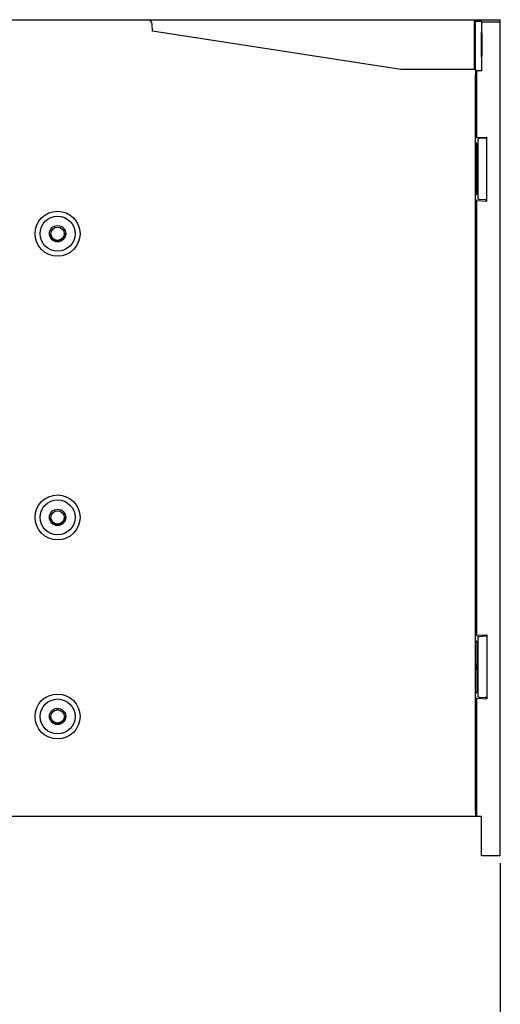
# Model space of a CAD drawing. Extents: x 61 to 816, y 33 to 560.
# Tile 19 of 22: x 683 to 780, y 242 to 440. Entities that reach past the tile are written whole.
import ezdxf

# ---------------------------------------------------------------- set-up
doc = ezdxf.new("R2010")
doc.units = 0
doc.header["$LTSCALE"] = 46.2
doc.linetypes.add('HIDDEN', pattern=[0.2, 0.1, -0.1])
doc.layers.get('0').update_dxf_attribs({"linetype": 'CONTINUOUS'})
for name, color, linetype in [('ALL_DIM', 7, 'CONTINUOUS'), ('ALL_FEATURES', 7, 'CONTINUOUS'), ('DEFAULT_2', 8, 'HIDDEN')]:
    doc.layers.add(name, color=color, linetype=linetype)
doc.dimstyles.get("Standard").update_dxf_attribs({"dimtxt": 2.5, "dimasz": 2.5, "dimexe": 1.25, "dimexo": 0.625, "dimtad": 1, "dimcen": 2.5, "dimazin": 3, "dimtfac": 1, "dimtmove": 0, "dimatfit": 3})

# ---------------------------------------------------------------- blocks, each defined once
blk = doc.blocks.new('_OPEN')
at = {"color": 0, "linetype": 'BYBLOCK'}
for p, q in [((0, 0), (-1, 0.25)), ((-1, -0.25), (0, 0)), ((-1, 0), (0, 0))]:
    blk.add_line(p, q, dxfattribs=at)
blk = doc.blocks.new('*D4')
at = {"layer": 'ALL_DIM', "color": 2, "linetype": 'CONTINUOUS'}
for p, q in [((600, 269.43), (600, 216)), ((780, 270.53), (780, 216)), ((600, 218), (690, 218)), ((780, 218), (690, 218))]:
    blk.add_line(p, q, dxfattribs=at)
at = {"layer": 'ALL_DIM', "color": 2, "linetype": 'CONTINUOUS', "xscale": 4, "yscale": 4, "zscale": 4, "rotation": 180}
blk.add_blockref('_OPEN', (600, 218), dxfattribs=at)
at = {"layer": 'ALL_DIM', "color": 2, "linetype": 'CONTINUOUS', "xscale": 4, "yscale": 4, "zscale": 4}
blk.add_blockref('_OPEN', (780, 218), dxfattribs=at)

msp = doc.modelspace()

# ---------------------------------------------------------------- linework, layer by layer
at = {"layer": 'ALL_FEATURES', "color": 7, "linetype": 'CONTINUOUS'}
for p, q in [((600, 440), (780, 440)), ((774.712, 440), (774.721, 430)), ((774.712, 439.735), (774.912, 439.668)), ((776.2, 439.668), (774.912, 439.668)), ((774.912, 439.668), (774.912, 430.983)), ((776.2, 439.668), (776.2, 430.727)), ((776.287, 439.581), (776.2, 439.668)), ((776.287, 439.581), (780, 439.581)), ((780, 272.033), (780, 440)), ((710.081, 437.68), (710.034, 439.035)), ((760, 430), (710.081, 437.68)), ((776.296, 429.808), (776.296, 438.838)), ((774.715, 437), (775, 437)), ((774.974, 430), (760, 430)), ((774.981, 429.954), (775.2, 429.808)), ((775.2, 429.808), (776.296, 429.808)), ((775.2, 429.808), (775.2, 416.32)), ((776.209, 429.983), (776.296, 429.808)), ((775, 281), (775, 429)), ((775, 416.053), (775.2, 416.32)), ((775.2, 416.32), (777.3, 416.43)), ((775.559, 416.079), (775.5, 416)), ((775.5, 416), (775.5, 404)), ((776.926, 416.191), (775.772, 416.103)), ((777.3, 416.43), (777.139, 416.215)), ((777.3, 403.57), (777.3, 416.43)), ((775, 415.356), (775.3, 415)), ((775.3, 415), (775.5, 415)), ((775.3, 410.5), (775.3, 415)), ((775.3, 410.5), (775.165, 410.5)), ((775.3, 409.5), (775.448, 409.731)), ((775.3, 409.5), (775.165, 409.5)), ((775.3, 405), (775.3, 409.5)), ((775, 404.644), (775.3, 405)), ((775.2, 403.68), (775, 403.947)), ((775.2, 403.68), (777.3, 403.57)), ((775.2, 403.68), (775.2, 316.32)), ((775.3, 405), (775.5, 405)), ((775.559, 403.921), (775.5, 404)), ((776.926, 403.809), (775.772, 403.897)), ((777.3, 403.57), (777.139, 403.785)), ((775, 316.053), (775.2, 316.32)), ((775.3, 315), (775, 315.356)), ((775.2, 316.32), (777.3, 316.43)), ((775.5, 315), (775.3, 315)), ((775.3, 315), (775.3, 310.5)), ((775.5, 316), (775.559, 316.079)), ((775.5, 316), (775.5, 304)), ((775.772, 316.103), (776.926, 316.191)), ((777.139, 316.215), (777.3, 316.43)), ((777.3, 316.43), (777.3, 303.57)), ((775.3, 310.5), (775.165, 310.5)), ((775.3, 309.5), (775.165, 309.5)), ((775.3, 309.5), (775.448, 309.731)), ((775.3, 309.5), (775.3, 305)), ((775.3, 305), (775, 304.644)), ((775.5, 305), (775.3, 305)), ((775.2, 303.68), (775, 303.947)), ((775.2, 303.68), (777.3, 303.57)), ((775.2, 303.68), (775.2, 280)), ((775.5, 304), (775.559, 303.921)), ((775.772, 303.897), (776.926, 303.809)), ((777.139, 303.785), (777.3, 303.57)), ((600, 280), (776.2, 280)), ((774.979, 280.019), (774.974, 280)), ((776.2, 272), (776.2, 280)), ((780, 272.033), (776.2, 272))]:
    msp.add_line(p, q, dxfattribs=at)
for points in [[(776.296, 438.838), (776.295, 439.079), (776.293, 439.285), (776.292, 439.444), (776.29, 439.545), (776.287, 439.581)], [(776.222, 435), (776.222, 435.52), (776.224, 436.018), (776.226, 436.47), (776.229, 436.86), (776.233, 437.167), (776.237, 437.38), (776.241, 437.488), (776.244, 437.502)], [(776.244, 437.502), (776.246, 437.488), (776.25, 437.38), (776.255, 437.167), (776.258, 436.86), (776.261, 436.47), (776.264, 436.018), (776.265, 435.52), (776.265, 435)], [(776.244, 432.498), (776.241, 432.512), (776.237, 432.62), (776.233, 432.833), (776.229, 433.14), (776.226, 433.53), (776.224, 433.982), (776.222, 434.48), (776.222, 435)], [(776.265, 435), (776.265, 434.48), (776.264, 433.982), (776.261, 433.53), (776.258, 433.14), (776.255, 432.833), (776.25, 432.62), (776.246, 432.512), (776.244, 432.498)], [(774.912, 430.983), (774.913, 430.727), (774.915, 430.488), (774.919, 430.282), (774.925, 430.123), (774.931, 430.021), (774.935, 430)], [(774.974, 430), (774.979, 429.981), (774.984, 429.924), (774.988, 429.832), (774.992, 429.707), (774.996, 429.556), (774.998, 429.383), (774.999, 429.195), (775, 429)], [(776.2, 430.727), (776.201, 430.488), (776.203, 430.282), (776.204, 430.123), (776.206, 430.021), (776.209, 429.983)], [(775.559, 416.079), (775.587, 416.085), (775.66, 416.094), (775.772, 416.103)], [(776.926, 416.191), (777.038, 416.2), (777.111, 416.208), (777.139, 416.215)], [(775.165, 410.5), (775.16, 410.462), (775.156, 410.35), (775.154, 410.185), (775.153, 409.999), (775.154, 409.821), (775.156, 409.657), (775.16, 409.54), (775.165, 409.5)], [(775.448, 409.731), (775.5, 410), (775.448, 410.269), (775.3, 410.5)], [(775.772, 403.897), (775.66, 403.906), (775.587, 403.915), (775.559, 403.921)], [(777.139, 403.785), (777.111, 403.792), (777.038, 403.8), (776.926, 403.809)], [(775.559, 316.079), (775.587, 316.085), (775.66, 316.094), (775.772, 316.103)], [(776.926, 316.191), (777.038, 316.2), (777.111, 316.208), (777.139, 316.215)], [(775.165, 310.5), (775.16, 310.462), (775.156, 310.35), (775.154, 310.185), (775.153, 309.999), (775.154, 309.821), (775.156, 309.657), (775.16, 309.54), (775.165, 309.5)], [(775.448, 309.731), (775.5, 310), (775.448, 310.269), (775.3, 310.5)], [(775.772, 303.897), (775.66, 303.906), (775.587, 303.915), (775.559, 303.921)], [(777.139, 303.785), (777.111, 303.792), (777.038, 303.8), (776.926, 303.809)], [(775, 281), (774.999, 280.805), (774.998, 280.617), (774.996, 280.444), (774.992, 280.293), (774.988, 280.168), (774.984, 280.076), (774.979, 280.019)]]:
    msp.add_lwpolyline(points, dxfattribs=at)
for centre, radius in [((691, 397), 4.517), ((691, 397), 3.517), ((691, 397), 1.637), ((691, 397), 1.337), ((691, 340), 4.517), ((691, 340), 3.517), ((691, 340), 1.637), ((691, 340), 1.337), ((691, 300), 4.517), ((691, 300), 3.517), ((691, 300), 1.637), ((691, 300), 1.337)]:
    msp.add_circle(centre, radius, dxfattribs=at)
msp.add_arc((709.034, 439), 1, 2, 90, dxfattribs=at)
at = {"layer": 'DEFAULT_2', "color": 8, "linetype": 'HIDDEN'}
for centre in [(691, 397), (691, 340), (691, 300)]:
    msp.add_circle(centre, 1.5, dxfattribs=at)

# ---------------------------------------------------------------- dimensions: what is measured, and where the dimension line sits
at = {"layer": 'ALL_DIM', "color": 2, "linetype": 'CONTINUOUS'}
dim = msp.add_linear_dim(base=(600, 218), p1=(780, 270.533), p2=(600, 269.426), angle=180, dimstyle='Standard', dxfattribs=at)
dim.commit()
dim.dimension.update_dxf_attribs({"geometry": '*D4', "text_midpoint": (681.744, 219.6), "dimtype": 128})

doc.saveas('drawing.dxf')
